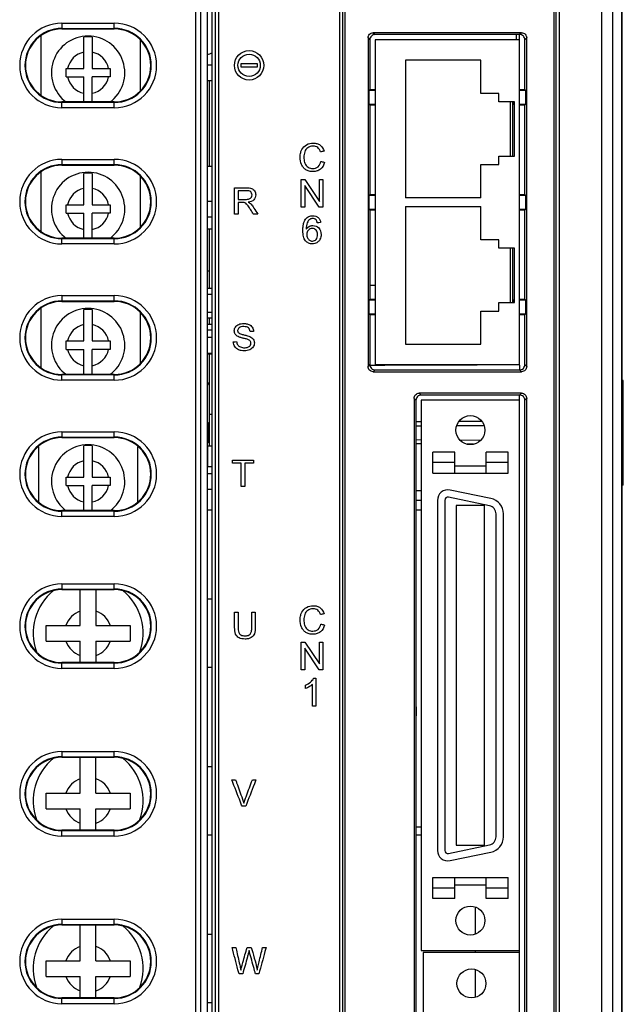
# Model space of a CAD drawing. Header units: millimetres. Extents: x -641 to 119, y -160 to 916.
# Tile 20 of 61: x -416 to -358, y 377 to 471. Entities that reach past the tile are written whole.
import ezdxf

# ---------------------------------------------------------------- set-up
doc = ezdxf.new("R2010")
doc.units = ezdxf.units.MM
doc.header["$LTSCALE"] = 32.67
doc.layers.get('0').update_dxf_attribs({"linetype": 'CONTINUOUS'})
doc.layers.add('02___PRT_ALL_AXES', color=7, linetype='CONTINUOUS')

msp = doc.modelspace()

# ---------------------------------------------------------------- linework, layer by layer
at = {"color": 7, "linetype": 'Continuous'}
for p, q in [((-358.509, 312.115), (-358.509, 551.05)), ((-358.474, 312.082), (-358.474, 551.082)), ((-360.435, 312.997), (-360.435, 550.168)), ((-359.391, 312.997), (-359.391, 550.168)), ((-385.445, 316.922), (-385.445, 546.122)), ((-385.145, 316.922), (-385.145, 546.122)), ((-384.974, 546.122), (-384.974, 316.922)), ((-364.974, 316.922), (-364.974, 546.122)), ((-364.803, 546.122), (-364.803, 316.922)), ((-364.503, 546.122), (-364.503, 316.922)), ((-397.641, 333.422), (-397.641, 493.042)), ((-397.335, 493.042), (-397.335, 333.422)), ((-397.036, 493.042), (-397.036, 333.422)), ((-398.093, 491.688), (-398.093, 334.937)), ((-399.196, 335.541), (-399.196, 491.084)), ((-398.697, 335.541), (-398.697, 491.084)), ((-411.974, 470.667), (-411.974, 470.115)), ((-411.974, 470.667), (-406.974, 470.667)), ((-411.974, 470.168), (-406.974, 470.168)), ((-411.974, 470.115), (-406.974, 470.115)), ((-406.974, 470.115), (-406.974, 470.667)), ((-413.974, 469.461), (-413.974, 463.804)), ((-409.874, 466.342), (-409.874, 469.333)), ((-409.074, 469.333), (-409.074, 466.342)), ((-404.474, 464.237), (-404.474, 469.028)), ((-382.749, 469.259), (-382.749, 437.906)), ((-382.749, 469.259), (-382.574, 469.084)), ((-382.574, 469.084), (-382.574, 464.332)), ((-368.097, 469.757), (-382.251, 469.757)), ((-382.251, 469.757), (-382.076, 469.582)), ((-368.272, 469.582), (-382.076, 469.582)), ((-368.274, 469.082), (-382.074, 469.082)), ((-382.074, 469.082), (-382.074, 438.082)), ((-368.574, 469.082), (-368.574, 469.582)), ((-368.274, 438.082), (-368.274, 469.582)), ((-368.097, 469.757), (-368.272, 469.582)), ((-367.599, 469.259), (-367.774, 469.084)), ((-367.774, 464.332), (-367.774, 469.084)), ((-367.599, 437.906), (-367.599, 469.259)), ((-371.974, 467.132), (-379.174, 467.132)), ((-379.174, 467.132), (-379.174, 454.002)), ((-371.974, 463.967), (-371.974, 467.132)), ((-411.574, 465.542), (-411.574, 466.342)), ((-411.574, 466.342), (-409.874, 466.342)), ((-409.074, 466.342), (-407.374, 466.342)), ((-407.374, 466.342), (-407.374, 465.542)), ((-398.093, 466.692), (-397.641, 466.692)), ((-394.873, 466.474), (-394.873, 466.814)), ((-394.873, 466.814), (-393.334, 466.814)), ((-393.334, 466.474), (-394.873, 466.474)), ((-393.334, 466.814), (-393.334, 466.474)), ((-411.574, 465.542), (-409.874, 465.542)), ((-409.874, 463.15), (-409.874, 465.542)), ((-409.074, 463.15), (-409.074, 465.542)), ((-407.374, 465.542), (-409.074, 465.542)), ((-398.093, 465.192), (-397.641, 465.192)), ((-397.874, 457.032), (-397.874, 465.192)), ((-382.574, 464.332), (-382.643, 464.264)), ((-382.643, 462.901), (-382.643, 464.264)), ((-382.643, 464.264), (-382.074, 464.254)), ((-382.574, 464.332), (-382.074, 464.332)), ((-368.274, 464.332), (-367.774, 464.332)), ((-368.274, 464.254), (-367.705, 464.264)), ((-367.774, 464.332), (-367.705, 464.264)), ((-367.705, 464.264), (-367.705, 462.901)), ((-370.274, 463.967), (-371.974, 463.967)), ((-370.274, 463.167), (-370.274, 463.967)), ((-411.974, 462.597), (-411.974, 463.15)), ((-406.974, 463.15), (-411.974, 463.15)), ((-406.974, 463.097), (-411.974, 463.097)), ((-406.974, 462.597), (-411.974, 462.597)), ((-406.974, 462.597), (-406.974, 463.15)), ((-382.074, 462.911), (-382.643, 462.901)), ((-382.574, 462.832), (-382.643, 462.901)), ((-382.574, 462.832), (-382.574, 454.332)), ((-382.074, 462.832), (-382.574, 462.832)), ((-368.774, 463.167), (-370.274, 463.167)), ((-369.132, 457.967), (-369.132, 463.167)), ((-368.933, 457.967), (-368.933, 463.167)), ((-368.863, 463.167), (-368.863, 462.922)), ((-368.778, 462.92), (-368.863, 462.922)), ((-368.774, 462.832), (-368.863, 462.922)), ((-368.774, 457.967), (-368.774, 463.167)), ((-367.705, 462.901), (-368.274, 462.911)), ((-367.774, 462.832), (-368.274, 462.832)), ((-367.774, 462.832), (-367.705, 462.901)), ((-367.774, 454.332), (-367.774, 462.832)), ((-411.974, 457.667), (-411.974, 457.115)), ((-411.974, 457.667), (-406.974, 457.667)), ((-406.974, 457.115), (-406.974, 457.667)), ((-370.274, 457.967), (-368.774, 457.967)), ((-370.274, 457.167), (-370.274, 457.967)), ((-411.974, 457.168), (-406.974, 457.168)), ((-411.974, 457.115), (-406.974, 457.115)), ((-398.093, 457.032), (-397.641, 457.032)), ((-371.974, 457.167), (-370.274, 457.167)), ((-371.974, 454.002), (-371.974, 457.167)), ((-413.974, 456.461), (-413.974, 450.804)), ((-409.874, 453.342), (-409.874, 456.333)), ((-409.074, 456.333), (-409.074, 453.342)), ((-404.474, 451.237), (-404.474, 456.028)), ((-389.133, 455.736), (-388.773, 455.736)), ((-389.133, 453.101), (-389.133, 455.736)), ((-388.773, 455.736), (-387.391, 453.666)), ((-387.391, 455.736), (-387.055, 455.736)), ((-387.391, 453.666), (-387.391, 455.736)), ((-387.055, 455.736), (-387.055, 453.101)), ((-388.796, 455.17), (-388.796, 453.101)), ((-387.414, 453.101), (-388.796, 455.17)), ((-382.574, 454.332), (-382.643, 454.264)), ((-382.643, 454.264), (-382.074, 454.254)), ((-382.643, 452.901), (-382.643, 454.264)), ((-382.574, 454.332), (-382.074, 454.332)), ((-371.974, 454.002), (-379.174, 454.002)), ((-368.274, 454.332), (-367.774, 454.332)), ((-368.274, 454.254), (-367.705, 454.264)), ((-367.774, 454.332), (-367.705, 454.264)), ((-367.705, 454.264), (-367.705, 452.901)), ((-411.574, 452.542), (-411.574, 453.342)), ((-411.574, 453.342), (-409.874, 453.342)), ((-409.074, 453.342), (-407.374, 453.342)), ((-407.374, 453.342), (-407.374, 452.542)), ((-398.093, 453.692), (-397.641, 453.692)), ((-388.796, 453.101), (-389.133, 453.101)), ((-387.055, 453.101), (-387.414, 453.101)), ((-382.074, 452.911), (-382.643, 452.901)), ((-382.574, 452.832), (-382.643, 452.901)), ((-379.174, 453.162), (-371.974, 453.162)), ((-379.174, 453.162), (-379.174, 440.032)), ((-371.974, 449.997), (-371.974, 453.162)), ((-367.705, 452.901), (-368.274, 452.911)), ((-367.774, 452.832), (-367.705, 452.901)), ((-411.574, 452.542), (-409.874, 452.542)), ((-409.874, 450.15), (-409.874, 452.542)), ((-409.074, 450.15), (-409.074, 452.542)), ((-407.374, 452.542), (-409.074, 452.542)), ((-398.093, 452.192), (-397.641, 452.192)), ((-382.074, 452.832), (-382.574, 452.832)), ((-382.574, 452.832), (-382.574, 444.332)), ((-367.774, 452.832), (-368.274, 452.832)), ((-367.774, 444.332), (-367.774, 452.832)), ((-398.093, 451.032), (-397.641, 451.032)), ((-397.874, 445.353), (-397.874, 451.032)), ((-411.974, 449.597), (-411.974, 450.15)), ((-406.974, 450.15), (-411.974, 450.15)), ((-406.974, 450.097), (-411.974, 450.097)), ((-406.974, 449.597), (-406.974, 450.15)), ((-406.974, 449.597), (-411.974, 449.597)), ((-370.274, 449.997), (-371.974, 449.997)), ((-370.274, 449.197), (-370.274, 449.997)), ((-368.774, 449.197), (-370.274, 449.197)), ((-369.132, 443.997), (-369.132, 449.197)), ((-368.933, 443.997), (-368.933, 449.197)), ((-368.774, 443.997), (-368.774, 449.197)), ((-382.574, 445.682), (-382.074, 445.682)), ((-411.974, 444.667), (-411.974, 444.115)), ((-411.974, 444.667), (-406.974, 444.667)), ((-406.974, 444.115), (-406.974, 444.667)), ((-411.974, 444.168), (-406.974, 444.168)), ((-411.974, 444.115), (-406.974, 444.115)), ((-382.574, 444.332), (-382.643, 444.264)), ((-382.643, 444.264), (-382.074, 444.254)), ((-382.643, 442.901), (-382.643, 444.264)), ((-382.574, 444.332), (-382.074, 444.332)), ((-370.274, 443.997), (-368.774, 443.997)), ((-370.274, 443.197), (-370.274, 443.997)), ((-368.863, 444.243), (-368.774, 444.332)), ((-368.863, 444.243), (-368.778, 444.245)), ((-368.863, 444.243), (-368.863, 443.997)), ((-368.274, 444.332), (-367.774, 444.332)), ((-368.274, 444.254), (-367.705, 444.264)), ((-367.774, 444.332), (-367.705, 444.264)), ((-367.705, 444.264), (-367.705, 442.901)), ((-413.974, 443.461), (-413.974, 437.804)), ((-409.874, 440.342), (-409.874, 443.333)), ((-409.074, 443.333), (-409.074, 440.342)), ((-404.474, 438.237), (-404.474, 443.028)), ((-397.874, 441.926), (-397.874, 442.553)), ((-382.074, 442.911), (-382.643, 442.901)), ((-382.574, 442.832), (-382.643, 442.901)), ((-382.074, 442.832), (-382.574, 442.832)), ((-382.574, 442.832), (-382.574, 438.081)), ((-371.974, 443.197), (-370.274, 443.197)), ((-371.974, 440.032), (-371.974, 443.197)), ((-367.705, 442.901), (-368.274, 442.911)), ((-367.774, 442.832), (-368.274, 442.832)), ((-367.774, 442.832), (-367.705, 442.901)), ((-367.774, 438.081), (-367.774, 442.832)), ((-398.093, 440.692), (-397.641, 440.692)), ((-411.574, 439.542), (-411.574, 440.342)), ((-411.574, 440.342), (-409.874, 440.342)), ((-409.074, 440.342), (-407.374, 440.342)), ((-407.374, 440.342), (-407.374, 439.542)), ((-379.174, 440.032), (-371.974, 440.032)), ((-411.574, 439.542), (-409.874, 439.542)), ((-409.874, 437.15), (-409.874, 439.542)), ((-407.374, 439.542), (-409.074, 439.542)), ((-409.074, 437.15), (-409.074, 439.542)), ((-398.093, 439.192), (-397.641, 439.192)), ((-397.874, 430.348), (-397.874, 439.123)), ((-382.749, 437.906), (-382.574, 438.081)), ((-382.074, 438.082), (-368.274, 438.082)), ((-368.274, 438.02), (-368.274, 437.582)), ((-367.599, 437.906), (-367.774, 438.081)), ((-411.974, 436.597), (-411.974, 437.15)), ((-406.974, 437.15), (-411.974, 437.15)), ((-406.974, 437.097), (-411.974, 437.097)), ((-406.974, 436.597), (-406.974, 437.15)), ((-382.251, 437.407), (-382.076, 437.582)), ((-382.251, 437.407), (-368.097, 437.407)), ((-382.076, 437.582), (-368.272, 437.582)), ((-368.097, 437.407), (-368.272, 437.582)), ((-406.974, 436.597), (-411.974, 436.597)), ((-368.097, 435.357), (-377.851, 435.357)), ((-377.851, 435.357), (-377.676, 435.182)), ((-368.272, 435.182), (-377.676, 435.182)), ((-368.274, 348.082), (-368.274, 435.182)), ((-368.097, 435.357), (-368.272, 435.182)), ((-378.349, 434.859), (-378.174, 434.684)), ((-378.349, 434.859), (-378.349, 348.406)), ((-378.174, 434.684), (-378.174, 348.581)), ((-368.274, 434.682), (-377.674, 434.682)), ((-377.674, 434.682), (-377.674, 382.182)), ((-367.599, 434.859), (-367.774, 434.684)), ((-367.774, 348.581), (-367.774, 434.684)), ((-367.599, 348.406), (-367.599, 434.859)), ((-397.874, 433.348), (-397.641, 433.348)), ((-397.974, 430.61), (-397.974, 432.555)), ((-378.174, 432.242), (-377.674, 432.245)), ((-374.282, 432.263), (-371.672, 432.276)), ((-411.974, 431.667), (-406.974, 431.667)), ((-411.974, 431.667), (-411.974, 431.115)), ((-406.974, 431.115), (-406.974, 431.667)), ((-397.949, 432.139), (-397.874, 432.139)), ((-411.974, 431.168), (-406.974, 431.168)), ((-411.974, 431.115), (-406.974, 431.115)), ((-398.093, 430.348), (-397.641, 430.348)), ((-398.074, 430.348), (-398.074, 428.348)), ((-397.874, 431.026), (-397.949, 431.026)), ((-378.174, 430.923), (-377.674, 430.92)), ((-373.99, 430.901), (-371.966, 430.89)), ((-414.224, 430.244), (-414.224, 425.02)), ((-409.874, 427.342), (-409.874, 430.333)), ((-409.074, 430.333), (-409.074, 427.342)), ((-404.724, 425.02), (-404.724, 430.244)), ((-374.474, 429.732), (-376.574, 429.732)), ((-376.574, 427.732), (-376.574, 429.732)), ((-374.474, 427.732), (-374.474, 429.732)), ((-369.374, 429.732), (-371.474, 429.732)), ((-371.474, 427.732), (-371.474, 429.732)), ((-369.374, 427.732), (-369.374, 429.732)), ((-395.688, 428.966), (-393.687, 428.966)), ((-395.688, 428.668), (-395.688, 428.966)), ((-394.855, 428.668), (-395.688, 428.668)), ((-394.855, 426.441), (-394.855, 428.668)), ((-393.687, 428.668), (-394.519, 428.668)), ((-394.519, 428.668), (-394.519, 426.441)), ((-393.687, 428.966), (-393.687, 428.668)), ((-374.474, 428.732), (-376.574, 428.732)), ((-369.374, 428.732), (-371.474, 428.732)), ((-398.093, 428.348), (-397.641, 428.348)), ((-398.093, 427.692), (-397.641, 427.692)), ((-376.574, 427.732), (-369.374, 427.732)), ((-374.474, 428.432), (-371.474, 428.432)), ((-411.574, 427.342), (-409.874, 427.342)), ((-411.574, 426.542), (-411.574, 427.342)), ((-409.074, 427.342), (-407.374, 427.342)), ((-407.374, 427.342), (-407.374, 426.542)), ((-411.574, 426.542), (-409.874, 426.542)), ((-409.874, 424.15), (-409.874, 426.542)), ((-407.374, 426.542), (-409.074, 426.542)), ((-409.074, 424.15), (-409.074, 426.542)), ((-398.093, 426.192), (-397.641, 426.192)), ((-394.519, 426.441), (-394.855, 426.441)), ((-371.021, 425.307), (-374.922, 426.112)), ((-376.124, 425.132), (-376.124, 391.732)), ((-375.424, 425.132), (-375.424, 391.732)), ((-371.162, 424.621), (-375.063, 425.426)), ((-406.974, 424.15), (-411.974, 424.15)), ((-411.974, 423.597), (-411.974, 424.15)), ((-406.974, 424.097), (-411.974, 424.097)), ((-406.974, 423.597), (-406.974, 424.15)), ((-371.624, 424.632), (-374.324, 424.632)), ((-374.324, 424.632), (-374.324, 392.232)), ((-371.624, 392.232), (-371.624, 424.632)), ((-370.524, 393.027), (-370.524, 423.838)), ((-369.824, 393.027), (-369.824, 423.838)), ((-406.974, 423.597), (-411.974, 423.597)), ((-411.974, 417.167), (-406.974, 417.167)), ((-411.974, 417.167), (-411.974, 416.615)), ((-411.974, 416.668), (-406.974, 416.668)), ((-411.974, 416.615), (-406.974, 416.615)), ((-410.224, 413.192), (-410.224, 416.615)), ((-408.724, 416.615), (-408.724, 413.192)), ((-406.974, 416.615), (-406.974, 417.167)), ((-397.641, 415.692), (-398.093, 415.692)), ((-413.474, 413.192), (-410.224, 413.192)), ((-413.474, 411.692), (-413.474, 413.192)), ((-408.724, 413.192), (-405.474, 413.192)), ((-405.474, 413.192), (-405.474, 411.692)), ((-413.474, 411.692), (-410.224, 411.692)), ((-410.224, 409.65), (-410.224, 411.692)), ((-408.724, 411.692), (-405.474, 411.692)), ((-408.724, 411.692), (-408.724, 409.65)), ((-389.133, 411.585), (-388.773, 411.585)), ((-389.133, 408.951), (-389.133, 411.585)), ((-388.773, 411.585), (-387.391, 409.516)), ((-387.391, 411.585), (-387.055, 411.585)), ((-387.391, 409.516), (-387.391, 411.585)), ((-387.055, 411.585), (-387.055, 408.951)), ((-387.414, 408.951), (-388.796, 411.02)), ((-388.796, 411.02), (-388.796, 408.951)), ((-406.974, 409.65), (-411.974, 409.65)), ((-411.974, 409.097), (-411.974, 409.65)), ((-406.974, 409.597), (-411.974, 409.597)), ((-406.974, 409.097), (-411.974, 409.097)), ((-406.974, 409.097), (-406.974, 409.65)), ((-397.641, 409.192), (-398.093, 409.192)), ((-388.796, 408.951), (-389.133, 408.951)), ((-387.055, 408.951), (-387.414, 408.951)), ((-411.974, 401.167), (-406.974, 401.167)), ((-411.974, 401.167), (-411.974, 400.615)), ((-411.974, 400.668), (-406.974, 400.668)), ((-411.974, 400.615), (-406.974, 400.615)), ((-410.224, 397.192), (-410.224, 400.615)), ((-408.724, 397.192), (-408.724, 400.615)), ((-406.974, 400.615), (-406.974, 401.167)), ((-397.641, 399.692), (-398.093, 399.692)), ((-413.474, 397.192), (-410.224, 397.192)), ((-413.474, 395.692), (-413.474, 397.192)), ((-408.724, 397.192), (-405.474, 397.192)), ((-405.474, 397.192), (-405.474, 395.692)), ((-413.474, 395.692), (-410.224, 395.692)), ((-410.224, 393.65), (-410.224, 395.692)), ((-408.724, 395.692), (-405.474, 395.692)), ((-408.724, 393.65), (-408.724, 395.692)), ((-406.974, 393.65), (-411.974, 393.65)), ((-411.974, 393.097), (-411.974, 393.65)), ((-406.974, 393.597), (-411.974, 393.597)), ((-406.974, 393.097), (-411.974, 393.097)), ((-406.974, 393.097), (-406.974, 393.65)), ((-397.641, 393.192), (-398.093, 393.192)), ((-375.063, 391.439), (-371.162, 392.244)), ((-374.324, 392.232), (-371.624, 392.232)), ((-374.922, 390.753), (-371.021, 391.558)), ((-376.574, 389.132), (-369.374, 389.132)), ((-376.574, 387.132), (-376.574, 389.132)), ((-374.474, 387.132), (-374.474, 389.132)), ((-371.474, 387.132), (-371.474, 389.132)), ((-369.374, 387.132), (-369.374, 389.132)), ((-374.474, 388.132), (-376.574, 388.132)), ((-374.474, 388.432), (-371.474, 388.432)), ((-369.374, 388.132), (-371.474, 388.132)), ((-374.474, 387.132), (-376.574, 387.132)), ((-369.374, 387.132), (-371.474, 387.132)), ((-411.974, 385.167), (-406.974, 385.167)), ((-411.974, 385.167), (-411.974, 384.615)), ((-411.974, 384.668), (-406.974, 384.668)), ((-411.974, 384.615), (-406.974, 384.615)), ((-410.224, 381.192), (-410.224, 384.615)), ((-408.724, 381.192), (-408.724, 384.615)), ((-406.974, 384.615), (-406.974, 385.167)), ((-397.641, 383.692), (-398.093, 383.692)), ((-377.674, 382.182), (-368.274, 382.182)), ((-368.274, 381.982), (-377.474, 381.982)), ((-377.474, 381.982), (-377.474, 348.582)), ((-413.474, 381.192), (-410.224, 381.192)), ((-413.474, 379.692), (-413.474, 381.192)), ((-408.724, 381.192), (-405.474, 381.192)), ((-405.474, 381.192), (-405.474, 379.692)), ((-413.474, 379.692), (-410.224, 379.692)), ((-410.224, 377.65), (-410.224, 379.692)), ((-408.724, 379.692), (-405.474, 379.692)), ((-408.724, 377.65), (-408.724, 379.692)), ((-406.974, 377.65), (-411.974, 377.65)), ((-411.974, 377.097), (-411.974, 377.65)), ((-406.974, 377.597), (-411.974, 377.597)), ((-406.974, 377.097), (-411.974, 377.097)), ((-406.974, 377.097), (-406.974, 377.65)), ((-397.641, 377.192), (-398.093, 377.192))]:
    msp.add_line(p, q, dxfattribs=at)
at = {"color": 4, "linetype": 'Continuous'}
msp.add_line((-368.274, 438.02), (-368.274, 438.082), dxfattribs=at)
at = {"color": 7, "linetype": 'Continuous'}
for centre, radius in [((-394.104, 466.644), 1.405), ((-394.104, 466.645), 1.069)]:
    msp.add_circle(centre, radius, dxfattribs=at)
for centre, radius, start, end in [((-411.974, 466.632), 4.035, 90, 270), ((-411.974, 466.632), 3.535, 90, 270), ((-411.974, 466.632), 3.483, 90, 270), ((-406.974, 466.632), 4.035, 270, 90), ((-406.974, 466.632), 3.535, 270, 90), ((-406.974, 466.632), 3.483, 270, 90), ((-409.474, 465.942), 3.5, 306.43305, 233.56695), ((-409.474, 465.942), 3.414, 83.27193, 96.72807), ((-409.474, 465.942), 2, 101.53696, 168.46304), ((-409.474, 465.942), 2, 11.53696, 78.46304), ((-398.274, 468.65), 1, 280.54932, 309.64042), ((-409.474, 465.942), 2, 191.53696, 258.46304), ((-409.474, 465.942), 2, 281.53696, 348.46304), ((-411.974, 453.632), 4.035, 90, 270), ((-406.974, 453.632), 4.035, 270, 90), ((-411.974, 453.632), 3.535, 90, 270), ((-411.974, 453.632), 3.483, 90, 270), ((-406.974, 453.632), 3.535, 270, 90), ((-406.974, 453.632), 3.483, 270, 90), ((-409.474, 452.942), 3.5, 306.43305, 233.56695), ((-409.474, 452.942), 3.414, 83.27193, 96.72807), ((-409.474, 452.942), 2, 101.53696, 168.46304), ((-409.474, 452.942), 2, 11.53696, 78.46304), ((-409.474, 452.942), 2, 191.53696, 258.46304), ((-409.474, 452.942), 2, 281.53696, 348.46304), ((-411.974, 440.632), 4.035, 90, 270), ((-406.974, 440.632), 4.035, 270, 90), ((-411.974, 440.632), 3.535, 90, 270), ((-411.974, 440.632), 3.483, 90, 270), ((-406.974, 440.632), 3.535, 270, 90), ((-406.974, 440.632), 3.483, 270, 90), ((-409.474, 439.942), 3.5, 306.43305, 233.56695), ((-409.474, 439.942), 3.414, 83.27193, 96.72807), ((-409.474, 439.942), 2, 101.53696, 168.46304), ((-409.474, 439.942), 2, 11.53696, 78.46304), ((-409.474, 439.942), 2, 191.53696, 258.46304), ((-409.474, 439.942), 2, 281.53696, 348.46304), ((-396.574, 437.18), 1.7, 206.63098, 219.9012), ((-411.974, 427.632), 4.035, 90, 270), ((-406.974, 427.632), 4.035, 270, 90), ((-411.974, 427.632), 3.535, 90, 270), ((-411.974, 427.632), 3.483, 90, 270), ((-409.474, 426.942), 3.5, 306.95649, 233.04357), ((-409.474, 426.942), 3.414, 83.27193, 96.72807), ((-406.974, 427.632), 3.535, 270, 90), ((-406.974, 427.632), 3.483, 270, 90), ((-409.474, 426.942), 2, 101.53696, 168.46304), ((-409.474, 426.942), 2, 11.53696, 78.46304), ((-409.474, 426.942), 2, 191.53696, 258.46304), ((-409.474, 426.942), 2, 281.53696, 348.46304), ((-375.124, 425.132), 1, 78.34, 180), ((-375.124, 425.132), 0.3, 78.34, 180), ((-371.324, 423.838), 1.5, 0, 78.34), ((-371.324, 423.838), 0.8, 0, 78.34), ((-411.974, 413.132), 4.035, 90, 270), ((-411.974, 413.132), 3.535, 90, 270), ((-411.974, 413.132), 3.483, 90, 270), ((-409.474, 412.442), 5.25, 129.06069, 199.66126), ((-406.974, 413.132), 4.035, 270, 90), ((-406.974, 413.132), 3.535, 270, 90), ((-406.974, 413.132), 3.483, 270, 90), ((-409.474, 412.442), 5.25, 340.33874, 50.93931), ((-409.474, 412.442), 2.25, 109.47122, 160.52878), ((-409.474, 412.442), 2.25, 19.47122, 70.52878), ((-409.474, 412.442), 2.25, 199.47122, 250.52878), ((-409.474, 412.442), 2.25, 289.47122, 340.52878), ((-411.974, 397.132), 4.035, 90, 270), ((-411.974, 397.132), 3.535, 90, 270), ((-411.974, 397.132), 3.483, 90, 270), ((-409.474, 396.442), 5.25, 129.06069, 199.66126), ((-406.974, 397.132), 4.035, 270, 90), ((-406.974, 397.132), 3.535, 270, 90), ((-406.974, 397.132), 3.483, 270, 90), ((-409.474, 396.442), 5.25, 340.33874, 50.93931), ((-409.474, 396.442), 2.25, 109.47122, 160.52878), ((-409.474, 396.442), 2.25, 19.47122, 70.52878), ((-409.474, 396.442), 2.25, 199.47122, 250.52878), ((-409.474, 396.442), 2.25, 289.47122, 340.52878), ((-371.324, 393.027), 0.8, 281.66, 0), ((-371.324, 393.027), 1.5, 281.66, 0), ((-375.124, 391.732), 1, 180, 281.66), ((-375.124, 391.732), 0.3, 180, 281.66), ((-411.974, 381.132), 4.035, 90, 270), ((-411.974, 381.132), 3.535, 90, 270), ((-411.974, 381.132), 3.483, 90, 270), ((-409.474, 380.442), 5.25, 129.06069, 199.66126), ((-406.974, 381.132), 4.035, 270, 90), ((-406.974, 381.132), 3.535, 270, 90), ((-406.974, 381.132), 3.483, 270, 90), ((-409.474, 380.442), 5.25, 340.33874, 50.93931), ((-409.474, 380.442), 2.25, 109.47122, 160.52878), ((-409.474, 380.442), 2.25, 19.47122, 70.52878), ((-409.474, 380.442), 2.25, 199.47122, 250.52878), ((-409.474, 380.442), 2.25, 289.47122, 340.52878)]:
    msp.add_arc(centre, radius, start, end, dxfattribs=at)
for points, start_tangent, end_tangent in [([(-382.749, 469.259), (-382.711, 469.45), (-382.603, 469.612), (-382.442, 469.72), (-382.251, 469.757)], (0, 1), (1, 0)), ([(-382.076, 469.582), (-382.267, 469.545), (-382.428, 469.437), (-382.536, 469.275), (-382.574, 469.084)], (-1, 0), (0, -1)), ([(-367.774, 469.084), (-367.812, 469.275), (-367.92, 469.437), (-368.081, 469.545), (-368.272, 469.582)], (0, 1), (-1, 0)), ([(-368.097, 469.757), (-367.906, 469.72), (-367.745, 469.612), (-367.637, 469.45), (-367.599, 469.259)], (1, 0), (0, -1)), ([(-389.177, 458.34, 97.7), (-389.074, 458.604, 97.7), (-388.626, 459.069, 97.7), (-387.986, 459.228, 97.7), (-387.622, 459.178, 97.7), (-387.321, 459.027, 97.7), (-386.944, 458.461, 97.7)], (0.259264, 0.965806), (0.279033, -0.960282)), ([(-387.286, 458.381, 97.7), (-387.553, 458.799, 97.7), (-387.751, 458.898, 97.7), (-387.993, 458.93, 97.7), (-388.273, 458.894, 97.7), (-388.503, 458.785, 97.7), (-388.791, 458.394, 97.7), (-388.874, 457.888, 97.7), (-388.806, 457.381, 97.7)], (-0.3049, 0.952384), (0.321095, -0.947047)), ([(-386.9, 457.385, 97.7), (-387.295, 456.73, 97.7), (-387.612, 456.561, 97.7), (-387.992, 456.505, 97.7), (-388.379, 456.548, 97.7), (-388.686, 456.678, 97.7), (-388.921, 456.891, 97.7), (-389.092, 457.18, 97.7), (-389.232, 457.886, 97.7), (-389.177, 458.34, 97.7)], (-0.248431, -0.968649), (0.259264, 0.965806)), ([(-386.944, 458.461, 97.7), (-386.998, 458.449, 97.7), (-387.286, 458.381, 97.7)], (-0.973179, -0.230051), (-0.973179, -0.230051)), ([(-388.806, 457.381, 97.7), (-388.775, 457.301, 97.7), (-388.47, 456.927, 97.7), (-388.021, 456.803, 97.7), (-387.523, 456.972, 97.7), (-387.248, 457.473, 97.7)], (0.321095, -0.947047), (0.21098, 0.97749)), ([(-387.248, 457.473, 97.7), (-387.193, 457.459, 97.7), (-386.9, 457.385, 97.7)], (0.969231, -0.246154), (0.969231, -0.246154)), ([(-395.484, 454.966, 97.7), (-395.31, 454.966, 97.7), (-394.369, 454.966, 97.7)], (1, 0), (1, 0)), ([(-395.484, 452.441, 97.7), (-395.484, 452.835, 97.7), (-395.484, 454.966, 97.7)], (0, 1), (0, 1)), ([(-394.369, 454.966, 97.7), (-393.86, 454.897, 97.7), (-393.703, 454.803, 97.7), (-393.581, 454.657, 97.7), (-393.477, 454.276, 97.7), (-393.65, 453.822, 97.7), (-394.182, 453.587, 97.7)], (1, 0), (-0.990455, -0.137839)), ([(-395.147, 454.684, 97.7), (-395.147, 454.554, 97.7), (-395.147, 453.852, 97.7)], (0, -1), (0, -1)), ([(-394.355, 454.684, 97.7), (-394.479, 454.684, 97.7), (-395.147, 454.684, 97.7)], (-1, 0), (-1, 0)), ([(-395.147, 453.852, 97.7), (-395.036, 453.852, 97.7), (-394.435, 453.852, 97.7)], (1, 0), (1, 0)), ([(-394.435, 453.852, 97.7), (-394.082, 453.899, 97.7), (-393.89, 454.05, 97.7), (-393.825, 454.276, 97.7), (-393.952, 454.569, 97.7), (-394.355, 454.684, 97.7)], (1, 0), (-1, 0)), ([(-395.147, 453.56, 97.7), (-395.147, 453.385, 97.7), (-395.147, 452.441, 97.7)], (0, -1), (0, -1)), ([(-394.763, 453.56, 97.7), (-394.823, 453.56, 97.7), (-395.147, 453.56, 97.7)], (-1, 0), (-1, 0)), ([(-394.02, 452.965, 97.7), (-394.259, 453.313, 97.7), (-394.428, 453.481, 97.7), (-394.579, 453.548, 97.7), (-394.763, 453.56, 97.7)], (-0.540467, 0.841365), (-1, 0)), ([(-394.182, 453.587, 97.7), (-393.982, 453.463, 97.7), (-393.84, 453.312, 97.7), (-393.706, 453.127, 97.7)], (0.902045, -0.431643), (0.540214, -0.841528)), ([(-393.689, 452.441, 97.7), (-393.741, 452.523, 97.7), (-394.02, 452.965, 97.7)], (-0.533888, 0.845555), (-0.533888, 0.845555)), ([(-393.706, 453.127, 97.7), (-393.638, 453.02, 97.7), (-393.272, 452.441, 97.7)], (0.534456, -0.845196), (0.534456, -0.845196)), ([(-395.147, 452.441, 97.7), (-395.2, 452.441, 97.7), (-395.484, 452.441, 97.7)], (-1, 0), (-1, 0)), ([(-393.272, 452.441, 97.7), (-393.337, 452.441, 97.7), (-393.689, 452.441, 97.7)], (-1, 0), (-1, 0)), ([(-387.398, 449.943, 97.7), (-387.63, 449.721, 97.7), (-388.055, 449.608, 97.7), (-388.422, 449.682, 97.7), (-388.715, 449.905, 97.7), (-388.907, 450.299, 97.7), (-388.954, 450.568, 97.7), (-388.97, 450.886, 97.7), (-388.953, 451.241, 97.7), (-388.9, 451.545, 97.7), (-388.715, 451.96, 97.7)], (-0.572623, -0.819819), (0.589225, 0.807969)), ([(-388.715, 451.96, 97.7), (-388.688, 451.996, 97.7), (-388.398, 452.223, 97.7), (-388.022, 452.298, 97.7), (-387.739, 452.254, 97.7), (-387.511, 452.124, 97.7), (-387.273, 451.642, 97.7)], (0.589225, 0.807969), (0.128448, -0.991716)), ([(-387.592, 451.614, 97.7), (-387.716, 451.894, 97.7), (-387.863, 451.999, 97.7), (-388.042, 452.033, 97.7), (-388.318, 451.947, 97.7), (-388.454, 451.809, 97.7), (-388.558, 451.621, 97.7), (-388.651, 451.011, 97.7)], (-0.220261, 0.975441), (-0.009156, -0.999958)), ([(-388.651, 451.011, 97.7), (-388.364, 451.275, 97.7), (-388.009, 451.361, 97.7), (-387.457, 451.123, 97.7), (-387.229, 450.508, 97.7), (-387.336, 450.047, 97.7), (-387.398, 449.943, 97.7)], (0.549081, 0.835769), (-0.572623, -0.819819)), ([(-387.56, 450.512, 97.7), (-387.595, 450.731, 97.7), (-387.704, 450.917, 97.7), (-388.074, 451.074, 97.7), (-388.447, 450.917, 97.7), (-388.561, 450.737, 97.7), (-388.601, 450.505, 97.7)], (-0.02555, 0.999674), (-0.00045, -1)), ([(-387.273, 451.642, 97.7), (-387.323, 451.638, 97.7), (-387.592, 451.614, 97.7)], (-0.996305, -0.085888), (-0.996305, -0.085888)), ([(-388.601, 450.505, 97.7), (-388.53, 450.185, 97.7), (-388.332, 449.953, 97.7), (-388.061, 449.873, 97.7), (-387.706, 450.038, 97.7), (-387.596, 450.233, 97.7), (-387.559, 450.487, 97.7), (-387.56, 450.512, 97.7)], (-0.00045, -1), (-0.02555, 0.999674)), ([(-393.926, 440.17, 97.7), (-393.941, 440.236, 97.7), (-393.994, 440.331, 97.7), (-394.087, 440.413, 97.7), (-394.223, 440.48, 97.7), (-394.387, 440.531, 97.7), (-394.673, 440.604, 97.7), (-394.969, 440.685, 97.7), (-395.16, 440.761, 97.7), (-395.317, 440.868, 97.7), (-395.429, 440.997, 97.7), (-395.517, 441.312, 97.7), (-395.409, 441.671, 97.7), (-395.092, 441.923, 97.7), (-394.629, 442.01, 97.7), (-394.294, 441.974, 97.7)], (-0.121719, 0.992565), (0.970426, -0.241398)), ([(-394.001, 441.233, 97.7), (-394.176, 441.591, 97.7), (-394.36, 441.682, 97.7), (-394.616, 441.712, 97.7), (-394.878, 441.684, 97.7), (-395.058, 441.601, 97.7), (-395.197, 441.333, 97.7), (-395.194, 441.286, 97.7)], (-0.108292, 0.994119), (0.13912, -0.990276)), ([(-394.294, 441.974, 97.7), (-394.135, 441.919, 97.7), (-393.805, 441.653, 97.7), (-393.681, 441.255, 97.7)], (0.970426, -0.241398), (0.039504, -0.999219)), ([(-395.194, 441.286, 97.7), (-395.173, 441.209, 97.7), (-395.099, 441.109, 97.7), (-394.925, 441.02, 97.7), (-394.595, 440.929, 97.7)], (0.13912, -0.990276), (0.975291, -0.220926)), ([(-394.595, 440.929, 97.7), (-394.251, 440.843, 97.7), (-394.035, 440.768, 97.7), (-393.843, 440.653, 97.7), (-393.709, 440.511, 97.7), (-393.604, 440.152, 97.7), (-393.719, 439.773, 97.7), (-394.05, 439.496, 97.7), (-394.536, 439.397, 97.7), (-394.85, 439.422, 97.7), (-394.926, 439.437, 97.7)], (0.975351, -0.220659), (-0.974231, 0.225551)), ([(-393.681, 441.255, 97.7), (-393.731, 441.251, 97.7), (-394.001, 441.233, 97.7)], (-0.99763, -0.068802), (-0.99763, -0.068802)), ([(-395.61, 440.252, 97.7), (-395.561, 440.256, 97.7), (-395.296, 440.279, 97.7)], (0.996175, 0.087384), (0.996175, 0.087384)), ([(-394.926, 439.437, 97.7), (-395.109, 439.497, 97.7), (-395.472, 439.798, 97.7), (-395.61, 440.252, 97.7)], (-0.974231, 0.225551), (-0.026521, 0.999648)), ([(-395.296, 440.279, 97.7), (-395.192, 439.967, 97.7), (-394.938, 439.77, 97.7), (-394.551, 439.695, 97.7), (-394.213, 439.752, 97.7), (-393.995, 439.908, 97.7), (-393.924, 440.125, 97.7), (-393.926, 440.17, 97.7)], (0.116058, -0.993242), (-0.121719, 0.992565)), ([(-382.251, 437.407), (-382.442, 437.445), (-382.603, 437.553), (-382.711, 437.714), (-382.749, 437.906)], (-1, 0), (0, 1)), ([(-382.574, 438.081), (-382.536, 437.889), (-382.428, 437.728), (-382.267, 437.62), (-382.076, 437.582)], (0, -1), (1, 0)), ([(-382.574, 438.042), (-382.074, 438.044)], (0.999993, 0.003647), (0.999993, 0.003646)), ([(-382.074, 438.044), (-374.639, 438.071), (-371.573, 438.082)], (0.999993, 0.003646), (0.999993, 0.003625)), ([(-368.272, 437.582), (-368.081, 437.62), (-367.92, 437.728), (-367.812, 437.889), (-367.774, 438.081)], (1, 0), (0, 1)), ([(-367.599, 437.906), (-367.637, 437.714), (-367.745, 437.553), (-367.906, 437.445), (-368.097, 437.407)], (0, -1), (-1, 0)), ([(-378.349, 434.859), (-378.311, 435.05), (-378.203, 435.212), (-378.042, 435.32), (-377.851, 435.357)], (0, 1), (1, 0)), ([(-377.676, 435.182), (-377.867, 435.145), (-378.028, 435.037), (-378.136, 434.875), (-378.174, 434.684)], (-1, 0), (0, -1)), ([(-367.774, 434.684), (-367.812, 434.875), (-367.92, 435.037), (-368.081, 435.145), (-368.272, 435.182)], (0, 1), (-1, 0)), ([(-368.097, 435.357), (-367.906, 435.32), (-367.745, 435.212), (-367.637, 435.05), (-367.599, 434.859)], (1, 0), (0, -1)), ([(-397.974, 432.555), (-397.874, 432.555)], (0.999988, 0.00489), (0.999988, 0.00489)), ([(-378.174, 432.652), (-377.674, 432.654)], (0.999988, 0.004901), (0.999988, 0.004902)), ([(-374.061, 432.672), (-373.496, 432.675), (-371.896, 432.683)], (0.999988, 0.004904), (0.999988, 0.004905)), ([(-397.974, 432.192), (-397.971, 432.162), (-397.949, 432.139)], (0, -1), (0.999986, 0.005236)), ([(-397.949, 431.026), (-397.971, 431.003), (-397.974, 430.973)], (-0.999986, 0.005236), (0, -1)), ([(-397.874, 430.609), (-397.974, 430.61)], (-0.999988, 0.00489), (-0.999988, 0.00489)), ([(-377.674, 430.511), (-378.174, 430.513)], (-0.999988, 0.004902), (-0.999988, 0.004901)), ([(-372.681, 430.486), (-373.29, 430.489)], (-0.999988, 0.004904), (-0.999988, 0.004904)), ([(-377.674, 426.042), (-378.174, 426.044)], (-0.999993, 0.003821), (-0.999993, 0.003822)), ([(-377.674, 425.105), (-378.174, 425.106)], (-0.999993, 0.003637), (-0.999993, 0.003638)), ([(-395.484, 414.466, 97.7), (-395.431, 414.466, 97.7), (-395.147, 414.466, 97.7)], (1, 0), (1, 0)), ([(-395.484, 413.007, 97.7), (-395.484, 413.235, 97.7), (-395.484, 414.466, 97.7)], (0, 1), (0, 1)), ([(-395.147, 414.466, 97.7), (-395.147, 414.238, 97.7), (-395.147, 413.01, 97.7)], (0, -1), (0, -1)), ([(-393.847, 413.01, 97.7), (-393.847, 413.237, 97.7), (-393.847, 414.466, 97.7)], (0, 1), (0, 1)), ([(-393.847, 414.466, 97.7), (-393.794, 414.466, 97.7), (-393.51, 414.466, 97.7)], (1, 0), (1, 0)), ([(-393.51, 414.466, 97.7), (-393.51, 414.238, 97.7), (-393.51, 413.007, 97.7)], (0, -1), (0, -1)), ([(-389.177, 414.19, 97.7), (-389.074, 414.454, 97.7), (-388.626, 414.919, 97.7), (-387.986, 415.078, 97.7), (-387.622, 415.028, 97.7), (-387.321, 414.877, 97.7), (-386.944, 414.311, 97.7)], (0.259268, 0.965805), (0.279215, -0.960228)), ([(-387.286, 414.23, 97.7), (-387.553, 414.649, 97.7), (-387.751, 414.748, 97.7), (-387.993, 414.78, 97.7), (-388.273, 414.744, 97.7), (-388.503, 414.635, 97.7), (-388.791, 414.244, 97.7), (-388.874, 413.738, 97.7), (-388.806, 413.231, 97.7)], (-0.304403, 0.952543), (0.320983, -0.947085)), ([(-386.9, 413.235, 97.7), (-387.295, 412.58, 97.7), (-387.612, 412.411, 97.7), (-387.992, 412.355, 97.7), (-388.379, 412.398, 97.7), (-388.686, 412.528, 97.7), (-388.921, 412.741, 97.7), (-389.092, 413.03, 97.7), (-389.232, 413.736, 97.7), (-389.177, 414.19, 97.7)], (-0.248431, -0.968649), (0.259268, 0.965805)), ([(-386.944, 414.311, 97.7), (-386.998, 414.299, 97.7), (-387.286, 414.23, 97.7)], (-0.973069, -0.230515), (-0.973069, -0.230515)), ([(-393.51, 413.007, 97.7), (-393.596, 412.402, 97.7), (-393.716, 412.199, 97.7), (-393.905, 412.038, 97.7), (-394.163, 411.932, 97.7), (-394.491, 411.897, 97.7), (-394.812, 411.928, 97.7), (-395.068, 412.02, 97.7), (-395.388, 412.374, 97.7), (-395.484, 413.007, 97.7)], (0, -1), (0, 1)), ([(-395.147, 413.01, 97.7), (-395.087, 412.525, 97.7), (-395.005, 412.387, 97.7), (-394.88, 412.285, 97.7), (-394.716, 412.222, 97.7), (-394.52, 412.201, 97.7), (-394.208, 412.242, 97.7), (-394.001, 412.368, 97.7), (-393.885, 412.612, 97.7), (-393.847, 413.01, 97.7)], (0, -1), (0, 1)), ([(-388.806, 413.231, 97.7), (-388.775, 413.151, 97.7), (-388.47, 412.777, 97.7), (-388.021, 412.653, 97.7), (-387.523, 412.822, 97.7), (-387.248, 413.323, 97.7)], (0.320983, -0.947085), (0.211294, 0.977423)), ([(-387.248, 413.323, 97.7), (-387.193, 413.309, 97.7), (-386.9, 413.235, 97.7)], (0.969345, -0.245702), (0.969345, -0.245702)), ([(-388.706, 407.486, 97.7), (-388.232, 407.795, 97.7), (-387.945, 408.148, 97.7)], (0.904545, 0.426379), (0.444501, 0.895778)), ([(-387.945, 408.148, 97.7), (-387.736, 408.148, 97.7)], (1, 0), (1, 0)), ([(-387.736, 408.148, 97.7), (-387.736, 407.734, 97.7), (-387.736, 405.502, 97.7)], (0, -1), (0, -1)), ([(-388.061, 407.563, 97.7), (-388.366, 407.341, 97.7), (-388.706, 407.173, 97.7)], (-0.723719, -0.690095), (-0.937515, -0.347944)), ([(-388.706, 407.173, 97.7), (-388.706, 407.222, 97.7), (-388.706, 407.486, 97.7)], (0, 1), (0, 1)), ([(-388.061, 405.502, 97.7), (-388.061, 405.824, 97.7), (-388.061, 407.563, 97.7)], (0, 1), (0, 1)), ([(-387.736, 405.502, 97.7), (-387.786, 405.502, 97.7), (-388.061, 405.502, 97.7)], (-1, 0), (-1, 0)), ([(-395.754, 398.466, 97.7), (-395.698, 398.466, 97.7), (-395.398, 398.466, 97.7)], (1, 0), (1, 0)), ([(-394.777, 395.941, 97.7), (-394.93, 396.336, 97.7), (-395.754, 398.466, 97.7)], (-0.360701, 0.932681), (-0.360701, 0.932681)), ([(-395.398, 398.466, 97.7), (-395.295, 398.179, 97.7), (-394.74, 396.632, 97.7)], (0.337849, -0.9412), (0.337849, -0.9412)), ([(-394.471, 396.632, 97.7), (-394.364, 396.919, 97.7), (-393.788, 398.466, 97.7)], (0.348903, 0.937159), (0.348903, 0.937159)), ([(-393.448, 398.466, 97.7), (-393.601, 398.071, 97.7), (-394.432, 395.941, 97.7)], (-0.363133, -0.931737), (-0.363133, -0.931737)), ([(-393.788, 398.466, 97.7), (-393.735, 398.466, 97.7), (-393.448, 398.466, 97.7)], (1, 0), (1, 0)), ([(-394.74, 396.632, 97.7), (-394.607, 396.219, 97.7)], (0.337664, -0.941267), (0.268576, -0.963258)), ([(-394.607, 396.219, 97.7), (-394.471, 396.632, 97.7)], (0.272175, 0.962248), (0.351123, 0.936329)), ([(-394.432, 395.941, 97.7), (-394.486, 395.941, 97.7), (-394.777, 395.941, 97.7)], (-1, 0), (-1, 0)), ([(-395.726, 382.466, 97.7), (-395.672, 382.466, 97.7), (-395.379, 382.466, 97.7)], (1, 0), (1, 0)), ([(-395.063, 379.941, 97.7), (-395.167, 380.335, 97.7), (-395.726, 382.466, 97.7)], (-0.253948, 0.967218), (-0.253948, 0.967218)), ([(-395.379, 382.466, 97.7), (-395.32, 382.207, 97.7), (-395.001, 380.811, 97.7)], (0.222235, -0.974993), (0.222235, -0.974993)), ([(-394.775, 380.76, 97.7), (-394.7, 381.026, 97.7), (-394.296, 382.466, 97.7)], (0.27025, 0.96279), (0.27025, 0.96279)), ([(-394.296, 382.466, 97.7), (-394.233, 382.466, 97.7), (-393.893, 382.466, 97.7)], (1, 0), (1, 0)), ([(-393.893, 382.466, 97.7), (-393.837, 382.266, 97.7), (-393.537, 381.187, 97.7)], (0.267992, -0.963421), (0.267992, -0.963421)), ([(-393.211, 380.843, 97.7), (-393.149, 381.097, 97.7), (-392.815, 382.466, 97.7)], (0.236657, 0.971593), (0.236657, 0.971593)), ([(-392.48, 382.466, 97.7), (-392.588, 382.071, 97.7), (-393.171, 379.941, 97.7)], (-0.264031, -0.964514), (-0.264031, -0.964514)), ([(-392.815, 382.466, 97.7), (-392.763, 382.466, 97.7), (-392.48, 382.466, 97.7)], (1, 0), (1, 0)), ([(-394.179, 381.865, 97.7), (-394.262, 381.564, 97.7), (-394.711, 379.941, 97.7)], (-0.266847, -0.963739), (-0.266847, -0.963739)), ([(-394.103, 382.161, 97.7), (-394.179, 381.865, 97.7)], (-0.234358, -0.97215), (-0.268273, -0.963343)), ([(-394.022, 381.866, 97.7), (-394.052, 381.975, 97.7), (-394.103, 382.161, 97.7)], (-0.26434, 0.964429), (-0.264717, 0.964326)), ([(-393.495, 379.941, 97.7), (-393.577, 380.242, 97.7), (-394.022, 381.866, 97.7)], (-0.264198, 0.964469), (-0.264198, 0.964469)), ([(-395.001, 380.811, 97.7), (-394.891, 380.294, 97.7)], (0.239804, -0.970821), (0.178188, -0.983996)), ([(-394.891, 380.294, 97.7), (-394.847, 380.474, 97.7), (-394.775, 380.76, 97.7)], (0.239019, 0.971015), (0.272603, 0.962127)), ([(-393.537, 381.187, 97.7), (-393.337, 380.294, 97.7)], (0.280922, -0.959731), (0.146549, -0.989203)), ([(-393.337, 380.294, 97.7), (-393.211, 380.843, 97.7)], (0.21199, 0.977272), (0.23264, 0.972563)), ([(-394.711, 379.941, 97.7), (-394.766, 379.941, 97.7), (-395.063, 379.941, 97.7)], (-1, 0), (-1, 0)), ([(-393.171, 379.941, 97.7), (-393.221, 379.941, 97.7), (-393.495, 379.941, 97.7)], (-1, 0), (-1, 0))]:
    msp.add_spline(points, degree=3, dxfattribs=dict(at, start_tangent=start_tangent, end_tangent=end_tangent))
at = {"layer": '02___PRT_ALL_AXES', "color": 7, "linetype": 'Continuous'}
for p, q in [((-398.093, 447.046), (-397.874, 447.046)), ((-397.641, 445.353), (-398.093, 445.353)), ((-398.093, 444.819), (-397.641, 444.819)), ((-398.093, 443.087), (-397.641, 443.087)), ((-398.093, 442.553), (-397.641, 442.553)), ((-397.641, 441.923), (-398.093, 441.923)), ((-398.093, 441.389), (-397.641, 441.389)), ((-398.093, 439.123), (-397.641, 439.123)), ((-358.374, 436.582), (-358.474, 436.582)), ((-358.374, 426.582), (-358.374, 436.582)), ((-358.374, 426.582), (-358.474, 426.582)), ((-397.641, 424.182), (-398.093, 424.182)), ((-377.674, 424.182), (-378.174, 424.182)), ((-378.174, 393.982), (-377.674, 393.982)), ((-377.674, 393.182), (-378.174, 393.182)), ((-372.474, 383.753), (-372.474, 386.312)), ((-372.474, 381.982), (-372.474, 382.182)), ((-372.474, 377.715), (-372.474, 380.35))]:
    msp.add_line(p, q, dxfattribs=at)
for centre in [(-372.974, 431.832), (-372.974, 385.032), (-372.874, 379.032)]:
    msp.add_circle(centre, 1.385, dxfattribs=at)
msp.add_arc((-383.783, 404.99), 5.661, 353.91178, 6.08822, dxfattribs=at)

doc.saveas('drawing.dxf')
